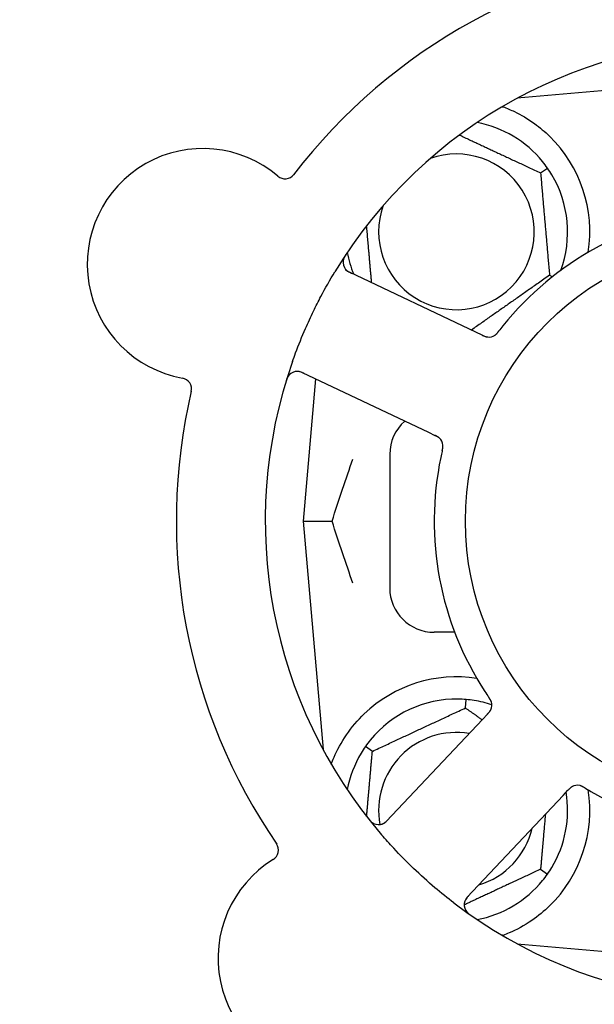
# Model space of a CAD drawing. Header units: inches. Extents: x 18 to 846, y -44 to 561.
# Tile 22 of 256: x 82.47 to 84.09, y 157.18 to 159.94. Entities that reach past the tile are written whole.
import ezdxf

# ---------------------------------------------------------------- set-up
doc = ezdxf.new("R2010")
doc.units = ezdxf.units.IN
doc.header["$LTSCALE"] = 24
doc.header["$MEASUREMENT"] = 0
doc.layers.add('Dimension (ANSI)', color=7, linetype='Continuous', lineweight=25)
doc.layers.add('Visible (ANSI)', color=7, linetype='Continuous', lineweight=30)
doc.styles.add('Note Text (ANSI)', font='tahoma.ttf')
doc.dimstyles.new('SB Fraction-16 (ANSI)', dxfattribs={"dimscale": 24, "dimtxt": 0.125, "dimasz": 0.098425, "dimexe": 0.125, "dimexo": 0.0625, "dimgap": 0.031496, "dimtad": 0, "dimtih": 1, "dimtoh": 1, "dimdec": 4, "dimrnd": 1e-08, "dimzin": 0, "dimdsep": 46, "dimlunit": 5, "dimtxsty": 'Note Text (ANSI)', "dimcen": 0.09, "dimdle": 0.393701, "dimclrd": 256, "dimclre": 256, "dimclrt": 256, "dimadec": 0, "dimazin": 3, "dimtfac": 0.96, "dimtofl": 0, "dimtmove": 0, "dimatfit": 3, "dimfxl": 1, "dimfrac": 2, "dimtolj": 1, "dimtzin": 12, "dimlwd": -1, "dimlwe": -1, "dimarcsym": 0})

# ---------------------------------------------------------------- blocks, each defined once
blk = doc.blocks.new('*D15')
at = {"layer": 'Defpoints', "color": 0, "transparency": 16777216}
for p in [(121.8191, 380.5815), (46.5863, 92.8698), (88.6941, 92.8698)]:
    blk.add_point(p, dxfattribs=at)
at = {"layer": 'Dimension (ANSI)', "transparency": 16777216}
for p, q in [((120.3191, 380.5815), (43.5863, 380.5815)), ((46.5863, 378.2193), (46.5863, 242.3754)), ((46.5863, 95.232), (46.5863, 237.0759)), ((87.1941, 92.8698), (43.5863, 92.8698))]:
    blk.add_line(p, q, dxfattribs=at)
for points in [[(46.1926, 378.2193), (46.98, 378.2193), (46.5863, 380.5815)], [(46.1926, 95.232), (46.98, 95.232), (46.5863, 92.8698)]]:
    blk.add_solid(points, dxfattribs=at)
at = {"layer": 'Dimension (ANSI)', "transparency": 16777216, "insert": (37.4463, 241.6195), "char_height": 3, "attachment_point": 1, "style": 'Note Text (ANSI)'}
blk.add_mtext('\\A1;287 11/16', dxfattribs=at)

msp = doc.modelspace()

# ---------------------------------------------------------------- linework, layer by layer
at = {"layer": 'Visible (ANSI)'}
for p, q in [((84.51486, 159.77916), (83.87288, 159.72299)), ((83.87611, 159.72474), (83.87611, 159.72328)), ((83.93883, 159.51349), (83.95835, 159.52715)), ((83.75668, 159.06637), (83.40141, 159.23443)), ((83.96399, 159.22591), (83.97242, 159.22198)), ((83.77464, 159.05787), (83.75668, 159.06637)), ((83.26821, 158.95284), (83.62347, 158.78478)), ((83.30607, 158.93493), (83.27111, 158.53541)), ((83.62347, 158.78478), (83.64146, 158.77627)), ((83.51486, 158.72291), (83.51486, 158.34791)), ((83.27111, 158.53541), (83.35258, 158.53541)), ((83.27111, 158.53541), (83.32728, 157.89342)), ((83.69757, 158.22291), (83.63986, 158.22291)), ((83.72752, 158.01049), (83.7296, 158.03422)), ((83.78923, 157.99287), (83.7756, 157.97841)), ((83.7756, 157.97841), (83.50598, 157.69246)), ((83.46589, 157.88849), (83.44638, 157.90215)), ((84.00224, 157.76471), (84.01589, 157.77919)), ((83.73262, 157.47877), (84.00224, 157.76471)), ((83.93883, 157.55733), (83.95835, 157.54367)), ((83.87288, 157.34783), (84.51486, 157.29166)), ((83.87611, 157.34754), (83.87611, 157.34608))]:
    msp.add_line(p, q, dxfattribs=at)
msp.add_circle((84.51486, 158.53541), 0.7875, dxfattribs=at)
for centre, radius, start, end in [((84.51486, 158.53541), 1.6, 94.81714, 142.5497), ((84.51486, 158.53541), 1.35, 88.62287, 148.74397), ((83.70236, 159.34791), 0.3125, 39.15807, 79.28378), ((83.70236, 159.34791), 0.375, 351.21293, 45.72238), ((82.98943, 159.25702), 0.325, 49.56477, 259.80207), ((83.70236, 159.34791), 0.21875, 160.34111, 109.65889), ((83.22049, 159.52817), 0.03125, 229.56477, 322.51231), ((83.70236, 159.34791), 0.3125, 339.72028, 30.84193), ((84.51486, 158.53541), 0.875, 96.19111, 141.17573), ((83.70236, 159.34791), 0.3125, 190.71622, 202.42184), ((83.41478, 159.26267), 0.03125, 146.53135, 244.68342), ((83.79324, 159.08364), 0.03125, 262.67765, 304.13682), ((84.51486, 158.53541), 1.35, 160.62287, 220.74397), ((82.92636, 158.90639), 0.03125, 346.85452, 79.80207), ((83.25485, 158.92459), 0.03125, 64.68342, 162.83549), ((84.51486, 158.53541), 1.6, 166.81714, 214.5497), ((83.63986, 158.72291), 0.125, 131.64189, 180), ((83.63331, 158.74556), 0.03125, 5.46904, 47.46837), ((84.51486, 158.53541), 0.875, 168.19111, 213.17573), ((83.63986, 158.34791), 0.125, 180, 270), ((83.70236, 157.72291), 0.375, 81.21293, 133.75453), ((83.70236, 157.72291), 0.3125, 89.15807, 140.84193), ((83.70236, 157.72291), 0.3125, 71.46237, 80.84193), ((83.77047, 158.01852), 0.03125, 334.67765, 16.13682), ((83.70236, 157.72291), 0.21875, 80.57954, 190.53406), ((83.70236, 157.72291), 0.3125, 149.15807, 169.28378), ((83.70236, 157.72291), 0.375, 314.27762, 8.78707), ((83.70236, 157.72291), 0.3125, 329.15807, 9.35248), ((84.04258, 157.76195), 0.03125, 77.46904, 119.46837), ((84.51486, 158.53541), 0.875, 240.19111, 285.17573), ((83.48325, 157.7139), 0.03125, 218.53135, 316.68342), ((83.70236, 157.72291), 0.21875, 286.71618, 346.65066), ((83.1707, 157.61117), 0.03125, 301.56477, 34.51231), ((83.35719, 157.30763), 0.325, 121.56477, 331.80207), ((83.70236, 157.72291), 0.3125, 280.71622, 320.84193), ((83.75536, 157.45733), 0.03125, 136.68342, 234.83549), ((84.51486, 158.53541), 1.35, 232.62287, 292.74397)]:
    msp.add_arc(centre, radius, start, end, dxfattribs=at)
for points, weights in [([(83.83033, 159.69899), (83.8319, 159.69912), (83.83346, 159.69925)], [0.999914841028, 0.999914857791, 0.999914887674]), ([(83.71078, 159.61983), (83.82143, 159.56823), (83.93883, 159.51349)], [1.07748863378, 1.18694802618, 1.04422863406]), ([(83.93883, 159.51349), (83.95141, 159.3697), (83.96399, 159.22591)], [1.04422863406, 1.20577136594, 1.04422863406]), ([(83.46392, 159.20486), (83.45658, 159.28875), (83.4499, 159.36509)], [1.06521891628, 1.14516515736, 1.11819795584]), ([(83.96399, 159.22591), (83.85232, 159.14772), (83.74442, 159.07217)], [1.04422863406, 1.19550179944, 1.06346205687]), ([(83.46589, 157.88849), (83.59671, 157.94949), (83.72752, 158.01049)], [1.04422863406, 1.20577136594, 1.04422863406]), ([(83.72752, 158.01049), (83.75213, 157.99325), (83.7747, 157.97745)], [1.04422863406, 1.07418802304, 1.09303499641]), ([(83.4499, 157.70573), (83.45737, 157.7911), (83.46589, 157.88849)], [1.11819795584, 1.14843950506, 1.04422863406]), ([(83.95234, 157.71179), (83.94607, 157.64007), (83.93883, 157.55733)], [1.12448377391, 1.13145726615, 1.04422863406]), ([(83.93883, 157.55733), (83.8272, 157.50528), (83.72411, 157.45721)], [1.04422863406, 1.17902301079, 1.08886732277]), ([(83.83346, 157.37157), (83.8319, 157.3717), (83.83033, 157.37183)], [0.999914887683, 0.9999148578, 0.999914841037])]:
    msp.add_rational_spline(points, weights, degree=2, dxfattribs=at)
for points, knots in [([(83.83346, 159.69925), (83.84426, 159.69522), (83.85529, 159.69049), (83.88341, 159.67692), (83.90304, 159.66555), (83.93676, 159.6412), (83.95118, 159.62906), (83.96416, 159.6164)], [1.39731378, 1.39731378, 1.39731378, 1.39731378, 1.49356897, 1.49356897, 1.66386875, 1.66386875, 1.79881771, 1.79881771, 1.79881771, 1.79881771]), ([(83.39262, 159.28579), (83.39227, 159.28527), (83.39193, 159.28476), (83.39101, 159.28335), (83.39042, 159.28245), (83.38938, 159.28075), (83.38891, 159.27995), (83.38775, 159.27789), (83.38708, 159.27658), (83.386, 159.27427), (83.38557, 159.27322), (83.38491, 159.27141), (83.38466, 159.27062), (83.38421, 159.26902), (83.38404, 159.26824), (83.38388, 159.26735), (83.38385, 159.26717), (83.38383, 159.267)], [0, 0, 0, 0, 0.005149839, 0.005149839, 0.013554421, 0.013554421, 0.020527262, 0.020527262, 0.031641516, 0.031641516, 0.041623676, 0.041623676, 0.051235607, 0.051235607, 0.06373445, 0.06373445, 0.067355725, 0.067355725, 0.067355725, 0.067355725]), ([(83.24133, 158.98332), (83.24422, 158.99153), (83.24719, 158.99972), (83.25886, 159.03097), (83.26804, 159.05361), (83.28507, 159.09258), (83.29263, 159.10897), (83.30723, 159.13903), (83.31417, 159.15272), (83.33375, 159.18976), (83.34687, 159.21292), (83.3608, 159.23587)], [-0.73117437, -0.73117437, -0.73117437, -0.73117437, -0.66329539, -0.66329539, -0.47009836, -0.47009836, -0.32966499, -0.32966499, -0.20932583, -0.20932583, 0, 0, 0, 0]), ([(83.38946, 159.24436), (83.38964, 159.24412), (83.38986, 159.24383), (83.39099, 159.24244), (83.3922, 159.24116), (83.39458, 159.23908), (83.39578, 159.23815), (83.399, 159.23598), (83.40112, 159.23475), (83.40428, 159.23311), (83.40522, 159.23265), (83.40702, 159.23177), (83.40789, 159.23136), (83.40876, 159.23095)], [0.058736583, 0.058736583, 0.058736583, 0.058736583, 0.064782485, 0.064782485, 0.086145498, 0.086145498, 0.103238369, 0.103238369, 0.123434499, 0.123434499, 0.131598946, 0.131598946, 0.138939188, 0.138939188, 0.138939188, 0.138939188]), ([(83.81015, 159.05736), (83.81034, 159.05749), (83.81059, 159.05765), (83.81131, 159.05817), (83.81182, 159.05855), (83.81286, 159.0594), (83.81339, 159.05987), (83.81442, 159.06084), (83.81491, 159.06132), (83.81607, 159.06253), (83.81676, 159.0633), (83.81775, 159.06446), (83.81805, 159.06481), (83.81911, 159.06609), (83.81988, 159.06706), (83.82087, 159.06834), (83.82112, 159.06866), (83.82147, 159.06911), (83.82158, 159.06925), (83.82169, 159.06939)], [0.044252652, 0.044252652, 0.044252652, 0.044252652, 0.050671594, 0.050671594, 0.061250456, 0.061250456, 0.071050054, 0.071050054, 0.078610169, 0.078610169, 0.087196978, 0.087196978, 0.090753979, 0.090753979, 0.100050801, 0.100050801, 0.10314767, 0.10314767, 0.10451733, 0.10451733, 0.10451733, 0.10451733]), ([(83.81047, 159.05756), (83.81047, 159.05756), (83.81049, 159.05758), (83.8106, 159.05765), (83.81072, 159.05773), (83.81109, 159.05799), (83.81138, 159.0582), (83.81236, 159.05894), (83.81309, 159.05954), (83.81455, 159.06091), (83.81529, 159.06165), (83.81694, 159.06345), (83.81789, 159.06456), (83.81966, 159.06676), (83.82051, 159.06786), (83.82145, 159.06909), (83.82157, 159.06924), (83.82169, 159.06939)], [0.030853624, 0.030853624, 0.030853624, 0.030853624, 0.032941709, 0.032941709, 0.03638518, 0.03638518, 0.042347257, 0.042347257, 0.055267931, 0.055267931, 0.065838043, 0.065838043, 0.077516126, 0.077516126, 0.087897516, 0.087897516, 0.089364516, 0.089364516, 0.089364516, 0.089364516]), ([(83.77464, 159.05787), (83.77512, 159.05764), (83.7756, 159.05741), (83.77653, 159.05698), (83.77699, 159.05676), (83.77803, 159.05628), (83.77859, 159.05603), (83.78063, 159.05512), (83.78196, 159.05458), (83.78406, 159.05382), (83.78499, 159.05354), (83.7867, 159.0531), (83.78745, 159.05294), (83.78871, 159.05272), (83.78927, 159.05264), (83.78959, 159.0526), (83.78964, 159.0526), (83.78964, 159.0526), (83.78964, 159.0526), (83.78964, 159.0526)], [0, 0, 0, 0, 0.004355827, 0.004355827, 0.008687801, 0.008687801, 0.014307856, 0.014307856, 0.029588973, 0.029588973, 0.043844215, 0.043844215, 0.054171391, 0.054171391, 0.061954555, 0.061954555, 0.063871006, 0.063871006, 0.063878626, 0.063878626, 0.063878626, 0.063878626]), ([(83.77468, 159.05785), (83.77495, 159.05772), (83.77522, 159.0576), (83.7767, 159.0569), (83.77795, 159.05632), (83.78058, 159.05517), (83.78199, 159.05461), (83.78454, 159.05372), (83.78572, 159.05338), (83.78793, 159.05286), (83.78901, 159.05268), (83.78992, 159.05257), (83.79005, 159.05255), (83.79016, 159.05254)], [0, 0, 0, 0, 0.002309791, 0.002309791, 0.012623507, 0.012623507, 0.024338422, 0.024338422, 0.035397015, 0.035397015, 0.047442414, 0.047442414, 0.049661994, 0.049661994, 0.049661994, 0.049661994]), ([(83.23197, 158.94588), (83.23178, 158.94567), (83.23154, 158.9454), (83.23077, 158.94447), (83.23021, 158.94373), (83.22904, 158.94199), (83.22838, 158.94091), (83.22738, 158.93895), (83.22707, 158.93832), (83.22633, 158.93672), (83.2259, 158.93571), (83.22504, 158.93354), (83.22462, 158.93235), (83.22399, 158.93049), (83.22376, 158.92979), (83.22333, 158.9284), (83.22312, 158.92772), (83.22291, 158.92703)], [0.051298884, 0.051298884, 0.051298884, 0.051298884, 0.057269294, 0.057269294, 0.069785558, 0.069785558, 0.083632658, 0.083632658, 0.089458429, 0.089458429, 0.097820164, 0.097820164, 0.107290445, 0.107290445, 0.113094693, 0.113094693, 0.118968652, 0.118968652, 0.118968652, 0.118968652]), ([(83.27554, 158.94937), (83.27469, 158.94978), (83.27383, 158.95018), (83.27048, 158.95173), (83.26798, 158.9528), (83.26368, 158.95431), (83.2618, 158.95483), (83.25868, 158.95548), (83.25724, 158.95567), (83.25497, 158.95581), (83.25411, 158.95582), (83.25321, 158.95579), (83.25302, 158.95579), (83.25285, 158.95578)], [0, 0, 0, 0, 0.007248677, 0.007248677, 0.028564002, 0.028564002, 0.047482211, 0.047482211, 0.065361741, 0.065361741, 0.076705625, 0.076705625, 0.079955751, 0.079955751, 0.079955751, 0.079955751]), ([(83.65536, 158.7677), (83.6553, 158.76777), (83.65522, 158.76784), (83.655, 158.76805), (83.65484, 158.7682), (83.6541, 158.76887), (83.65338, 158.76948), (83.65156, 158.77083), (83.65037, 158.77162), (83.64785, 158.77311), (83.64651, 158.77381), (83.64456, 158.77479), (83.64395, 158.77509), (83.64302, 158.77553), (83.64271, 158.77568), (83.6421, 158.77597), (83.6418, 158.77611), (83.6415, 158.77626)], [0.038929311, 0.038929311, 0.038929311, 0.038929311, 0.040726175, 0.040726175, 0.043941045, 0.043941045, 0.054249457, 0.054249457, 0.066768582, 0.066768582, 0.078206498, 0.078206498, 0.083402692, 0.083402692, 0.086046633, 0.086046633, 0.088630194, 0.088630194, 0.088630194, 0.088630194]), ([(83.65478, 158.76827), (83.65478, 158.76827), (83.65478, 158.76827), (83.65473, 158.76832), (83.65456, 158.76848), (83.65405, 158.76894), (83.65364, 158.76929), (83.65269, 158.77006), (83.65216, 158.77046), (83.65146, 158.77095), (83.65128, 158.77107), (83.64995, 158.77195), (83.64837, 158.77287), (83.64575, 158.77421), (83.64496, 158.7746), (83.64372, 158.7752), (83.64329, 158.77541), (83.64241, 158.77583), (83.64195, 158.77604), (83.6415, 158.77626)], [0.028019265, 0.028019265, 0.028019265, 0.028019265, 0.028672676, 0.028672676, 0.033062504, 0.033062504, 0.040781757, 0.040781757, 0.051074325, 0.051074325, 0.054504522, 0.054504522, 0.07506277, 0.07506277, 0.083066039, 0.083066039, 0.087153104, 0.087153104, 0.091266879, 0.091266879, 0.091266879, 0.091266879]), ([(83.66237, 158.73258), (83.66243, 158.73287), (83.6625, 158.73317), (83.66268, 158.73396), (83.66279, 158.73445), (83.66314, 158.736), (83.66337, 158.73707), (83.66379, 158.73931), (83.66399, 158.74049), (83.66431, 158.74283), (83.66441, 158.74395), (83.66452, 158.74616), (83.6645, 158.74716), (83.66443, 158.7484), (83.6644, 158.74874), (83.66437, 158.749)], [0.001596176, 0.001596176, 0.001596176, 0.001596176, 0.003937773, 0.003937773, 0.007842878, 0.007842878, 0.016055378, 0.016055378, 0.025513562, 0.025513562, 0.03719134, 0.03719134, 0.0541939, 0.0541939, 0.061558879, 0.061558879, 0.061558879, 0.061558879]), ([(83.66237, 158.73258), (83.66249, 158.73312), (83.66261, 158.73365), (83.66286, 158.73471), (83.66298, 158.73524), (83.66337, 158.73701), (83.66362, 158.73826), (83.66399, 158.7403), (83.66412, 158.74115), (83.66437, 158.74307), (83.66445, 158.74408), (83.66453, 158.74588), (83.66453, 158.74669), (83.66447, 158.74798), (83.66443, 158.74851), (83.66439, 158.74883), (83.66439, 158.74887), (83.66439, 158.74889), (83.66439, 158.74889), (83.66439, 158.74889)], [0, 0, 0, 0, 0.004180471, 0.004180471, 0.008305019, 0.008305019, 0.018114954, 0.018114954, 0.025612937, 0.025612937, 0.036850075, 0.036850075, 0.047489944, 0.047489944, 0.05608938, 0.05608938, 0.05828692, 0.05828692, 0.058652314, 0.058652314, 0.058652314, 0.058652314]), ([(83.66236, 158.73255), (83.66225, 158.73208), (83.66214, 158.73158), (83.66201, 158.73105), (83.66092, 158.72627), (83.65948, 158.71974), (83.65838, 158.71448)], [0.48080563, 0.48080563, 0.48080563, 0.48080563, 0.5329828, 0.5329828, 0.5329828, 1, 1, 1, 1]), ([(83.80069, 158.02648), (83.80063, 158.0267), (83.80055, 158.02699), (83.80028, 158.02783), (83.80007, 158.02844), (83.79958, 158.02969), (83.79931, 158.03034), (83.7987, 158.03162), (83.79839, 158.03223), (83.7976, 158.03371), (83.79708, 158.03461), (83.79629, 158.0359), (83.79605, 158.03629), (83.79516, 158.0377), (83.79447, 158.03873), (83.79356, 158.04007), (83.79334, 158.0404), (83.79301, 158.04088), (83.79291, 158.04103), (83.79281, 158.04117)], [0.044252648, 0.044252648, 0.044252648, 0.044252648, 0.050671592, 0.050671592, 0.061250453, 0.061250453, 0.071050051, 0.071050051, 0.078610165, 0.078610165, 0.087196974, 0.087196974, 0.090753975, 0.090753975, 0.100050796, 0.100050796, 0.103147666, 0.103147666, 0.104517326, 0.104517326, 0.104517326, 0.104517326]), ([(83.8006, 158.02684), (83.8006, 158.02684), (83.80059, 158.02687), (83.80055, 158.027), (83.80051, 158.02714), (83.80038, 158.02757), (83.80027, 158.02791), (83.79987, 158.02908), (83.79952, 158.02995), (83.79868, 158.03176), (83.7982, 158.0327), (83.79699, 158.03482), (83.79623, 158.03606), (83.79469, 158.03843), (83.7939, 158.03958), (83.79303, 158.04086), (83.79292, 158.04101), (83.79281, 158.04117)], [0.030853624, 0.030853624, 0.030853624, 0.030853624, 0.032941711, 0.032941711, 0.036385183, 0.036385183, 0.042347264, 0.042347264, 0.055267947, 0.055267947, 0.065838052, 0.065838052, 0.077516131, 0.077516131, 0.087897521, 0.087897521, 0.089364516, 0.089364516, 0.089364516, 0.089364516]), ([(83.35048, 157.85232), (83.35289, 157.85894), (83.35549, 157.86557), (83.36678, 157.89167), (83.37849, 157.9137), (83.40748, 157.95596), (83.42469, 157.97622), (83.44302, 157.99377)], [1.38940877, 1.38940877, 1.38940877, 1.38940877, 1.45134152, 1.45134152, 1.64787025, 1.64787025, 1.84130789, 1.84130789, 1.84130789, 1.84130789]), ([(83.78923, 157.99287), (83.78959, 157.99325), (83.78996, 157.99364), (83.79067, 157.99439), (83.79101, 157.99476), (83.79178, 157.9956), (83.79221, 157.99606), (83.7937, 157.99771), (83.79462, 157.99881), (83.79599, 158.00058), (83.79655, 158.00137), (83.79749, 158.00286), (83.79788, 158.00353), (83.79848, 158.00465), (83.79872, 158.00516), (83.79886, 158.00546), (83.79888, 158.0055), (83.79888, 158.0055), (83.79888, 158.0055), (83.79888, 158.0055)], [0, 0, 0, 0, 0.004355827, 0.004355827, 0.0086878, 0.0086878, 0.014307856, 0.014307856, 0.029588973, 0.029588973, 0.043844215, 0.043844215, 0.05417139, 0.05417139, 0.061954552, 0.061954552, 0.063871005, 0.063871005, 0.063878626, 0.063878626, 0.063878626, 0.063878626]), ([(83.78926, 157.9929), (83.78947, 157.99312), (83.78967, 157.99333), (83.79079, 157.99452), (83.79173, 157.99553), (83.79363, 157.99768), (83.79461, 157.99885), (83.79624, 158.001), (83.79692, 158.00202), (83.7981, 158.00396), (83.7986, 158.00493), (83.79899, 158.00576), (83.79905, 158.00588), (83.79909, 158.00598)], [0, 0, 0, 0, 0.002309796, 0.002309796, 0.012623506, 0.012623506, 0.024338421, 0.024338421, 0.035397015, 0.035397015, 0.047442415, 0.047442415, 0.049661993, 0.049661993, 0.049661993, 0.049661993]), ([(84.02834, 157.78976), (84.02826, 157.78972), (84.02817, 157.78967), (84.0279, 157.78953), (84.0277, 157.78942), (84.02683, 157.78892), (84.02604, 157.78842), (84.02419, 157.78711), (84.02306, 157.78622), (84.02088, 157.78428), (84.01979, 157.78323), (84.01826, 157.78168), (84.01778, 157.78119), (84.01708, 157.78045), (84.01684, 157.78019), (84.01637, 157.7797), (84.01615, 157.77946), (84.01592, 157.77922)], [0.038929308, 0.038929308, 0.038929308, 0.038929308, 0.040726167, 0.040726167, 0.043941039, 0.043941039, 0.054249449, 0.054249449, 0.066768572, 0.066768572, 0.07820649, 0.07820649, 0.083402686, 0.083402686, 0.086046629, 0.086046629, 0.08863019, 0.08863019, 0.08863019, 0.08863019]), ([(84.02762, 157.78938), (84.02762, 157.78938), (84.02761, 157.78938), (84.02755, 157.78935), (84.02735, 157.78924), (84.02676, 157.78889), (84.02629, 157.78861), (84.02527, 157.78795), (84.02473, 157.78756), (84.02404, 157.78705), (84.02387, 157.78691), (84.02263, 157.78593), (84.02126, 157.78471), (84.01917, 157.78263), (84.01856, 157.782), (84.01761, 157.781), (84.01728, 157.78066), (84.01661, 157.77995), (84.01626, 157.77958), (84.01592, 157.77922)], [0.028019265, 0.028019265, 0.028019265, 0.028019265, 0.028672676, 0.028672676, 0.033062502, 0.033062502, 0.040781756, 0.040781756, 0.051074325, 0.051074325, 0.054504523, 0.054504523, 0.075062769, 0.075062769, 0.083066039, 0.083066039, 0.087153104, 0.087153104, 0.091266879, 0.091266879, 0.091266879, 0.091266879]), ([(84.0639, 157.78557), (84.06365, 157.78572), (84.06339, 157.78588), (84.06269, 157.78629), (84.06226, 157.78655), (84.06089, 157.78736), (84.05994, 157.78791), (84.05795, 157.789), (84.05688, 157.78956), (84.05475, 157.79058), (84.05372, 157.79102), (84.05166, 157.79182), (84.0507, 157.7921), (84.0495, 157.79242), (84.04916, 157.79249), (84.04891, 157.79255)], [0.001596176, 0.001596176, 0.001596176, 0.001596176, 0.00393777, 0.00393777, 0.007842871, 0.007842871, 0.016055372, 0.016055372, 0.025513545, 0.025513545, 0.037191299, 0.037191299, 0.054193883, 0.054193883, 0.061558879, 0.061558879, 0.061558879, 0.061558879]), ([(84.0639, 157.78557), (84.06343, 157.78585), (84.06297, 157.78613), (84.06203, 157.78669), (84.06157, 157.78697), (84.06, 157.78789), (84.05889, 157.78852), (84.05706, 157.7895), (84.0563, 157.78988), (84.05455, 157.79071), (84.05361, 157.79111), (84.05192, 157.79174), (84.05115, 157.79198), (84.04991, 157.79233), (84.04939, 157.79245), (84.04908, 157.79252), (84.04904, 157.79253), (84.04902, 157.79253), (84.04902, 157.79253), (84.04902, 157.79253)], [0, 0, 0, 0, 0.004180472, 0.004180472, 0.008305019, 0.008305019, 0.018114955, 0.018114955, 0.025612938, 0.025612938, 0.036850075, 0.036850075, 0.047489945, 0.047489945, 0.056089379, 0.056089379, 0.05828692, 0.05828692, 0.058652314, 0.058652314, 0.058652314, 0.058652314]), ([(84.06394, 157.78555), (84.06434, 157.7853), (84.06478, 157.78504), (84.06525, 157.78476), (84.06946, 157.78224), (84.07523, 157.77885), (84.07989, 157.77618)], [0.48080563, 0.48080563, 0.48080563, 0.48080563, 0.5329828, 0.5329828, 0.5329828, 1, 1, 1, 1]), ([(83.45441, 157.69998), (83.4548, 157.69948), (83.45518, 157.699), (83.45623, 157.69769), (83.45691, 157.69685), (83.45821, 157.69534), (83.45882, 157.69464), (83.46043, 157.6929), (83.46146, 157.69186), (83.46333, 157.69012), (83.46419, 157.68939), (83.46571, 157.68819), (83.46638, 157.68771), (83.46777, 157.6868), (83.46846, 157.68639), (83.46925, 157.68597), (83.46942, 157.68588), (83.46957, 157.68581)], [0, 0, 0, 0, 0.005149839, 0.005149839, 0.013554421, 0.013554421, 0.020527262, 0.020527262, 0.031641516, 0.031641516, 0.041623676, 0.041623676, 0.051235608, 0.051235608, 0.063734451, 0.063734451, 0.067355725, 0.067355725, 0.067355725, 0.067355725]), ([(83.49284, 157.68416), (83.49312, 157.68426), (83.49347, 157.68438), (83.49514, 157.68503), (83.49673, 157.68578), (83.49945, 157.68741), (83.5007, 157.68826), (83.50375, 157.69065), (83.50558, 157.69228), (83.50812, 157.69478), (83.50885, 157.69553), (83.51024, 157.69698), (83.5109, 157.69768), (83.51156, 157.69838)], [0.058736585, 0.058736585, 0.058736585, 0.058736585, 0.064782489, 0.064782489, 0.086145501, 0.086145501, 0.103238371, 0.103238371, 0.123434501, 0.123434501, 0.131598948, 0.131598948, 0.13893919, 0.13893919, 0.13893919, 0.13893919]), ([(83.69533, 157.46262), (83.67711, 157.47654), (83.65936, 157.49084), (83.62149, 157.52293), (83.6013, 157.5411), (83.56238, 157.57834), (83.54387, 157.59713), (83.51442, 157.62882), (83.50313, 157.64143), (83.49206, 157.65429)], [-0.73117336, -0.73117336, -0.73117336, -0.73117336, -0.55242948, -0.55242948, -0.34016147, -0.34016147, -0.13232742, -0.13232742, 0, 0, 0, 0]), ([(83.73819, 157.48467), (83.73754, 157.48398), (83.73689, 157.48329), (83.73438, 157.48059), (83.73259, 157.47853), (83.72983, 157.47491), (83.72875, 157.47329), (83.72717, 157.47051), (83.72655, 157.46921), (83.72571, 157.46709), (83.72544, 157.46628), (83.72518, 157.46541), (83.72513, 157.46523), (83.72508, 157.46507)], [0, 0, 0, 0, 0.007248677, 0.007248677, 0.028564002, 0.028564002, 0.04748221, 0.04748221, 0.065361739, 0.065361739, 0.076705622, 0.076705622, 0.079955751, 0.079955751, 0.079955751, 0.079955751]), ([(83.72804, 157.44215), (83.72819, 157.4419), (83.72837, 157.44159), (83.72901, 157.44058), (83.72955, 157.43981), (83.73084, 157.43816), (83.73167, 157.4372), (83.73321, 157.43564), (83.73372, 157.43515), (83.73501, 157.43396), (83.73584, 157.43323), (83.73764, 157.43175), (83.73864, 157.43098), (83.74022, 157.4298), (83.74081, 157.42937), (83.742, 157.42853), (83.74258, 157.42812), (83.74317, 157.42771)], [0.051298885, 0.051298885, 0.051298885, 0.051298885, 0.057269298, 0.057269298, 0.069785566, 0.069785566, 0.083632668, 0.083632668, 0.089458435, 0.089458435, 0.09782017, 0.09782017, 0.107290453, 0.107290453, 0.113094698, 0.113094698, 0.118968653, 0.118968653, 0.118968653, 0.118968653]), ([(83.96416, 157.45442), (83.94902, 157.43966), (83.93207, 157.42574), (83.89306, 157.39897), (83.87065, 157.38707), (83.84492, 157.37601), (83.83921, 157.37372), (83.83346, 157.37157)], [0.55181372, 0.55181372, 0.55181372, 0.55181372, 0.71000954, 0.71000954, 0.90366002, 0.90366002, 0.95550669, 0.95550669, 0.95550669, 0.95550669])]:
    msp.add_open_spline(points, degree=3, knots=knots, dxfattribs=at)
for points in [[(83.95835, 159.52715), (83.95397, 159.53339), (83.94924, 159.53964), (83.94468, 159.54524)], [(83.97067, 159.50812), (83.96696, 159.51432), (83.96271, 159.5209), (83.95835, 159.52715)], [(83.83317, 159.08398), (83.82943, 159.07932), (83.8247, 159.0733), (83.82169, 159.06939)], [(83.35258, 158.53541), (83.37223, 158.59569), (83.39234, 158.65509), (83.41089, 158.70972)], [(83.41089, 158.3611), (83.39235, 158.41572), (83.37223, 158.47513), (83.35258, 158.53541)], [(83.78249, 158.0566), (83.78576, 158.0516), (83.79003, 158.04525), (83.79282, 158.04117)], [(83.7296, 158.03422), (83.722, 158.03488), (83.71418, 158.03527), (83.70695, 158.03538)], [(83.7521, 158.03143), (83.74496, 158.03258), (83.73719, 158.03355), (83.7296, 158.03422)], [(83.46005, 157.92024), (83.45548, 157.91464), (83.45075, 157.90839), (83.44638, 157.90215)], [(83.44638, 157.90215), (83.44201, 157.8959), (83.43776, 157.88932), (83.43405, 157.88312)], [(83.95835, 157.54367), (83.96271, 157.54991), (83.96696, 157.55649), (83.97067, 157.5627)], [(83.94468, 157.52558), (83.94924, 157.53118), (83.95397, 157.53743), (83.95835, 157.54367)]]:
    msp.add_open_spline(points, degree=3, dxfattribs=at)

# ---------------------------------------------------------------- dimensions: what is measured, and where the dimension line sits
at = {"layer": 'Dimension (ANSI)'}
dim = msp.add_linear_dim(base=(46.58635, 92.8698), p1=(121.81912, 380.5815), p2=(88.69412, 92.8698), angle=270, dimstyle='SB Fraction-16 (ANSI)', override={"dimgap": 0.031496, "dimdec": 4, "dimtol": 0, "dimlim": 0, "dimtp": 0, "dimtm": 0, "dimtdec": 2, "dimatfit": 1}, dxfattribs=at)
dim.commit()
dim.dimension.update_dxf_attribs({"geometry": '*D15', "text_midpoint": (46.58635, 239.72565), "dimtype": 160})

doc.saveas('drawing.dxf')
